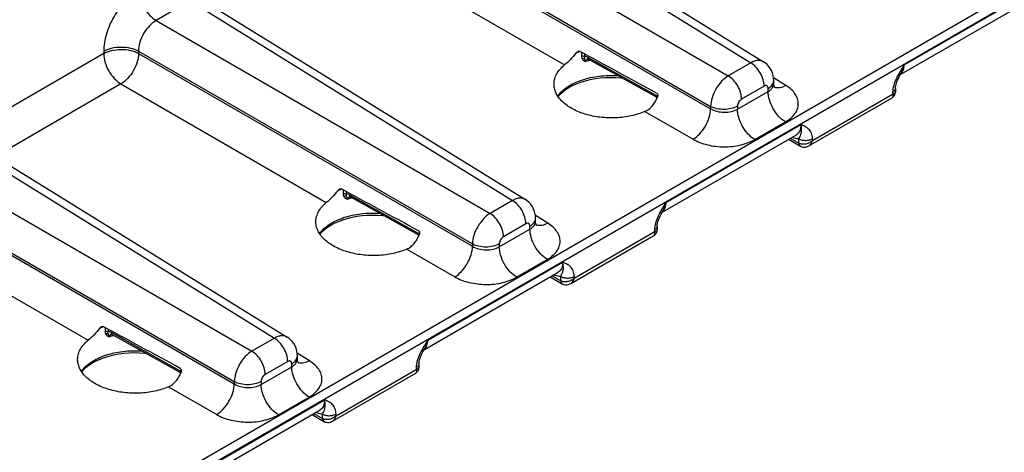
# Model space of a CAD drawing. Header units: inches. Extents: x 0 to 34, y 0 to 22.
# Tile 56 of 137: x 6.7 to 9, y 16.7 to 17.7. Entities that reach past the tile are written whole.
import ezdxf

# ---------------------------------------------------------------- set-up
doc = ezdxf.new("R2010")
doc.units = ezdxf.units.IN
doc.header["$LTSCALE"] = 1.87
doc.header["$MEASUREMENT"] = 0
doc.layers.get('0').update_dxf_attribs({"linetype": 'CONTINUOUS'})

msp = doc.modelspace()

# ---------------------------------------------------------------- linework, layer by layer
at = {"color": 7, "linetype": 'CONTINUOUS'}
for p, q in [((7.6821, 18.0355), (8.4394, 17.5672)), ((7.7115, 18.0383), (8.4694, 17.5696)), ((7.6023, 17.9895), (8.3866, 17.5367)), ((7.561, 17.9178), (8.3452, 17.465)), ((7.561, 17.9123), (8.3452, 17.4595)), ((7.5196, 17.8407), (8.0019, 17.5622)), ((9.1862, 17.8099), (5.2984, 15.5652)), ((9.1961, 17.7926), (5.2984, 15.5421)), ((8.7998, 17.5624), (9.1165, 17.7453)), ((8.7883, 17.538), (9.1063, 17.7216)), ((7.1226, 17.7125), (7.0429, 17.6664)), ((7.1226, 17.7125), (7.8799, 17.2441)), ((7.152, 17.7152), (7.9099, 17.2466)), ((7.0429, 17.6664), (7.8271, 17.2136)), ((6.9195, 17.5889), (6.6051, 17.4073)), ((6.9195, 17.5944), (6.9195, 17.5889)), ((7.0015, 17.5948), (7.7857, 17.142)), ((7.0015, 17.5948), (7.0015, 17.5893)), ((7.0015, 17.5893), (7.7857, 17.1365)), ((8.0418, 17.592), (8.0416, 17.583)), ((8.0489, 17.5882), (8.0488, 17.5824)), ((8.2171, 17.4907), (8.0569, 17.58)), ((8.2194, 17.4856), (8.0593, 17.5748)), ((8.4394, 17.5672), (8.3866, 17.5367)), ((8.5221, 17.5139), (8.493, 17.5319)), ((6.9601, 17.5176), (6.6651, 17.3473)), ((6.9601, 17.5176), (7.4424, 17.2392)), ((8.4707, 17.5124), (8.4179, 17.4819)), ((8.4934, 17.5187), (8.4934, 17.5252)), ((8.2207, 17.4883), (8.2171, 17.4907)), ((8.2194, 17.4856), (8.2196, 17.4854)), ((8.4083, 17.4584), (8.4802, 17.4999)), ((8.4802, 17.4999), (8.4802, 17.5069)), ((8.576, 17.3724), (8.7715, 17.4852)), ((8.5844, 17.3848), (8.7724, 17.4934)), ((8.7725, 17.4978), (8.7724, 17.4934)), ((8.7791, 17.5067), (8.779, 17.498)), ((8.3452, 17.465), (8.3452, 17.4595)), ((8.4083, 17.4654), (8.4083, 17.4584)), ((8.1909, 17.4531), (8.3039, 17.3879)), ((8.2403, 17.2393), (8.557, 17.4222)), ((8.449, 17.3872), (8.5209, 17.4287)), ((6.5925, 17.3922), (7.3504, 16.9235)), ((8.2288, 17.215), (8.5468, 17.3985)), ((6.5631, 17.3894), (7.3204, 16.9211)), ((8.528, 17.3877), (8.5559, 17.3718)), ((8.5323, 17.3902), (8.5526, 17.3785)), ((8.5526, 17.3785), (8.5525, 17.3888)), ((8.5548, 17.3726), (8.5558, 17.3718)), ((8.5844, 17.3848), (8.5843, 17.3891)), ((6.4834, 17.3434), (7.2676, 16.8906)), ((6.442, 17.2718), (7.2262, 16.8189)), ((6.442, 17.2662), (7.2262, 16.8134)), ((7.4823, 17.269), (7.4821, 17.2599)), ((7.4894, 17.2651), (7.4893, 17.2594)), ((7.6576, 17.1677), (7.4975, 17.2569)), ((7.6599, 17.1625), (7.4998, 17.2518)), ((7.8799, 17.2441), (7.8271, 17.2136)), ((7.9626, 17.1908), (7.9335, 17.2089)), ((6.4006, 17.1946), (6.8829, 16.9161)), ((7.9112, 17.1893), (7.8584, 17.1588)), ((7.9207, 17.1768), (7.9207, 17.1838)), ((7.9339, 17.1956), (7.9339, 17.2022)), ((8.2196, 17.1836), (8.2195, 17.1749)), ((7.6612, 17.1653), (7.6576, 17.1677)), ((7.6599, 17.1625), (7.6601, 17.1624)), ((7.8488, 17.1353), (7.9207, 17.1768)), ((8.0165, 17.0493), (8.212, 17.1622)), ((8.0249, 17.0617), (8.2129, 17.1703)), ((8.213, 17.1748), (8.2129, 17.1703)), ((7.7857, 17.142), (7.7857, 17.1365)), ((7.8488, 17.1423), (7.8488, 17.1353)), ((7.6314, 17.13), (7.7444, 17.0648)), ((7.6808, 16.9163), (7.9975, 17.0992)), ((7.8895, 17.0641), (7.9614, 17.1056)), ((7.6693, 16.8919), (7.9873, 17.0755)), ((7.9685, 17.0647), (7.9964, 17.0487)), ((7.9728, 17.0671), (7.9931, 17.0555)), ((7.9931, 17.0555), (7.993, 17.0658)), ((7.9953, 17.0495), (7.9963, 17.0488)), ((8.0249, 17.0617), (8.0248, 17.0661)), ((6.9228, 16.9459), (6.9226, 16.9369)), ((6.9299, 16.9421), (6.9298, 16.9363)), ((7.0981, 16.8446), (6.938, 16.9339)), ((7.1004, 16.8395), (6.9403, 16.9287)), ((7.3204, 16.9211), (7.2676, 16.8906)), ((7.4031, 16.8678), (7.374, 16.8858)), ((7.3517, 16.8663), (7.2989, 16.8358)), ((7.3612, 16.8538), (7.3612, 16.8608)), ((7.3744, 16.8726), (7.3744, 16.8791)), ((7.6601, 16.8606), (7.66, 16.8519)), ((7.1017, 16.8422), (7.0981, 16.8446)), ((7.1004, 16.8395), (7.1006, 16.8393)), ((7.2893, 16.8123), (7.3612, 16.8538)), ((7.457, 16.7263), (7.6525, 16.8391)), ((7.4654, 16.7387), (7.6534, 16.8473)), ((7.6535, 16.8517), (7.6534, 16.8473)), ((7.2262, 16.8189), (7.2262, 16.8134)), ((7.2893, 16.8193), (7.2893, 16.8123)), ((7.0719, 16.807), (7.1849, 16.7418)), ((7.1213, 16.5932), (7.438, 16.7761)), ((7.33, 16.7411), (7.4019, 16.7826)), ((7.1098, 16.5689), (7.4278, 16.7525)), ((7.409, 16.7416), (7.4369, 16.7257)), ((7.4133, 16.7441), (7.4336, 16.7324)), ((7.4336, 16.7324), (7.4335, 16.7427)), ((7.4358, 16.7265), (7.4368, 16.7257)), ((7.4654, 16.7387), (7.4653, 16.743))]:
    msp.add_line(p, q, dxfattribs=at)
for points in [[(8.0565, 17.5759), (8.0565, 17.5759), (8.0568, 17.5758), (8.0574, 17.5757), (8.0583, 17.5753), (8.0593, 17.5748)], [(8.4934, 17.5252), (8.4931, 17.5313), (8.492, 17.5375), (8.4903, 17.5434), (8.488, 17.549), (8.4851, 17.5542), (8.4816, 17.5589), (8.4776, 17.5632), (8.4732, 17.567), (8.4694, 17.5696)], [(7.9869, 17.4882), (7.9916, 17.4934), (7.9976, 17.499), (8.0045, 17.5043), (8.0123, 17.5093), (8.0209, 17.5139), (8.0303, 17.5181), (8.0404, 17.5219), (8.0511, 17.5252), (8.0623, 17.5279), (8.0739, 17.5301), (8.0858, 17.5317), (8.098, 17.5327), (8.1103, 17.5331), (8.1225, 17.5328), (8.1347, 17.5319), (8.1366, 17.5317)], [(8.7791, 17.5067), (8.7792, 17.5081), (8.7794, 17.5105), (8.7799, 17.5132), (8.7806, 17.5162), (8.7816, 17.5194), (8.7828, 17.5229), (8.7843, 17.5266), (8.7861, 17.5306), (8.7881, 17.5348)], [(8.7881, 17.5348), (8.7905, 17.5392), (8.7921, 17.5421)], [(8.4963, 17.5083), (8.4962, 17.5083), (8.4959, 17.5088), (8.4953, 17.5098), (8.4947, 17.5113), (8.494, 17.5134), (8.4936, 17.516), (8.4934, 17.5187)], [(8.7715, 17.4852), (8.7723, 17.4857), (8.774, 17.4871), (8.7756, 17.4887), (8.7769, 17.4906), (8.7779, 17.4926), (8.7786, 17.4947), (8.7789, 17.497), (8.779, 17.498)], [(8.5559, 17.3718), (8.5568, 17.3713), (8.5594, 17.3702), (8.5621, 17.3696), (8.565, 17.3693), (8.568, 17.3695), (8.571, 17.3702), (8.574, 17.3713), (8.576, 17.3724)], [(7.497, 17.2528), (7.497, 17.2528), (7.4973, 17.2528), (7.4979, 17.2526), (7.4988, 17.2523), (7.4998, 17.2518)], [(7.9339, 17.2022), (7.9336, 17.2083), (7.9325, 17.2145), (7.9308, 17.2204), (7.9285, 17.2259), (7.9256, 17.2311), (7.9221, 17.2359), (7.9181, 17.2402), (7.9137, 17.244), (7.9099, 17.2466)], [(7.4274, 17.1651), (7.4321, 17.1704), (7.4381, 17.1759), (7.445, 17.1812), (7.4528, 17.1862), (7.4614, 17.1909), (7.4708, 17.1951), (7.4809, 17.1989), (7.4916, 17.2021), (7.5028, 17.2049), (7.5144, 17.2071), (7.5264, 17.2087), (7.5385, 17.2096), (7.5508, 17.21), (7.563, 17.2098), (7.5752, 17.2089), (7.5771, 17.2087)], [(8.2196, 17.1836), (8.2197, 17.1851), (8.2199, 17.1875), (8.2204, 17.1901), (8.2211, 17.1931), (8.2221, 17.1964), (8.2233, 17.1999), (8.2248, 17.2036), (8.2266, 17.2075), (8.2286, 17.2117)], [(8.2286, 17.2117), (8.231, 17.2161), (8.2326, 17.219)], [(7.9368, 17.1852), (7.9367, 17.1853), (7.9364, 17.1857), (7.9358, 17.1867), (7.9352, 17.1883), (7.9345, 17.1904), (7.9341, 17.1929), (7.9339, 17.1956)], [(8.212, 17.1622), (8.2128, 17.1627), (8.2145, 17.164), (8.2161, 17.1657), (8.2174, 17.1675), (8.2184, 17.1695), (8.2191, 17.1717), (8.2194, 17.1739), (8.2195, 17.1749)], [(7.9964, 17.0487), (7.9973, 17.0483), (7.9999, 17.0472), (8.0027, 17.0465), (8.0055, 17.0463), (8.0085, 17.0465), (8.0115, 17.0471), (8.0145, 17.0483), (8.0165, 17.0493)], [(6.9375, 16.9298), (6.9375, 16.9298), (6.9378, 16.9297), (6.9384, 16.9296), (6.9393, 16.9292), (6.9403, 16.9287)], [(7.3744, 16.8791), (7.3741, 16.8852), (7.373, 16.8914), (7.3713, 16.8973), (7.369, 16.9029), (7.3661, 16.9081), (7.3626, 16.9128), (7.3586, 16.9171), (7.3542, 16.9209), (7.3504, 16.9235)], [(6.8679, 16.8421), (6.8726, 16.8473), (6.8786, 16.8529), (6.8855, 16.8582), (6.8933, 16.8632), (6.9019, 16.8678), (6.9113, 16.872), (6.9214, 16.8758), (6.9321, 16.8791), (6.9433, 16.8818), (6.9549, 16.884), (6.9669, 16.8856), (6.979, 16.8866), (6.9913, 16.887), (7.0035, 16.8867), (7.0157, 16.8858), (7.0176, 16.8856)], [(7.6601, 16.8606), (7.6602, 16.862), (7.6604, 16.8644), (7.6609, 16.8671), (7.6616, 16.8701), (7.6626, 16.8733), (7.6638, 16.8768), (7.6653, 16.8805), (7.6671, 16.8845), (7.6691, 16.8887)], [(7.6691, 16.8887), (7.6715, 16.8931), (7.6731, 16.896)], [(7.3773, 16.8622), (7.3772, 16.8622), (7.3769, 16.8627), (7.3763, 16.8637), (7.3757, 16.8653), (7.375, 16.8674), (7.3746, 16.8699), (7.3744, 16.8726)], [(7.6525, 16.8391), (7.6533, 16.8396), (7.655, 16.841), (7.6566, 16.8426), (7.6579, 16.8445), (7.6589, 16.8465), (7.6596, 16.8486), (7.6599, 16.8509), (7.66, 16.8519)], [(7.4369, 16.7257), (7.4378, 16.7252), (7.4404, 16.7242), (7.4432, 16.7235), (7.446, 16.7233), (7.449, 16.7234), (7.452, 16.7241), (7.455, 16.7252), (7.457, 16.7263)]]:
    msp.add_lwpolyline(points, dxfattribs=at)
for centre, radius, start, end in [((8.0911, 17.4511), 0.1522, 111.865, 114.2658), ((8.0945, 17.4428), 0.1611, 110.8095, 111.883), ((8.0956, 17.4398), 0.1643, 110.5716, 110.8122), ((8.096, 17.4388), 0.1654, 110.3898, 110.5717), ((8.1052, 17.3799), 0.1977, 102.4251, 105.5565), ((8.0589, 17.568), 0.00815, 106.1871, 109.9058), ((8.0591, 17.5675), 0.00869, 104.7051, 106.2095), ((8.779, 17.5541), 0.0186, 300.0417, 310.0258), ((8.7785, 17.5547), 0.0193, 310.0208, 314.8271), ((8.7781, 17.5551), 0.02, 314.8185, 317.241), ((8.5026, 17.5288), 0.0203, 248.5659, 251.0017), ((8.5027, 17.529), 0.0206, 251.0001, 252.4225), ((8.2212, 17.4888), 0.00366, 231.2305, 240.8274), ((8.5631, 17.3967), 0.021, 240.0695, 240.288), ((8.5583, 17.3761), 0.00499, 239.4887, 240.4296), ((7.5316, 17.128), 0.1522, 111.865, 114.2658), ((7.535, 17.1197), 0.1611, 110.8095, 111.883), ((7.5361, 17.1168), 0.1643, 110.5716, 110.8122), ((7.5365, 17.1158), 0.1654, 110.3898, 110.5717), ((7.5457, 17.0569), 0.1977, 102.4249, 105.5566), ((7.4994, 17.245), 0.00815, 106.1875, 109.906), ((7.4996, 17.2445), 0.00869, 104.7053, 106.2099), ((8.2195, 17.231), 0.0186, 300.0417, 310.0258), ((8.219, 17.2316), 0.0193, 310.0208, 314.8271), ((8.2186, 17.2321), 0.02, 314.8185, 317.241), ((7.9432, 17.2057), 0.0203, 248.5659, 251.0017), ((7.9432, 17.206), 0.0206, 251.0001, 252.4225), ((7.6617, 17.1657), 0.00366, 231.2305, 240.8274), ((8.0036, 17.0737), 0.021, 240.0695, 240.288), ((7.9988, 17.0531), 0.00499, 239.4887, 240.4296), ((6.9721, 16.805), 0.1522, 111.865, 114.2658), ((6.9755, 16.7967), 0.1611, 110.8095, 111.883), ((6.9766, 16.7937), 0.1643, 110.5716, 110.8122), ((6.977, 16.7927), 0.1654, 110.3898, 110.5717), ((6.9399, 16.9219), 0.00815, 106.1873, 109.9059), ((6.9401, 16.9214), 0.00869, 104.7053, 106.2097), ((6.9862, 16.7338), 0.1977, 102.425, 105.5564), ((7.66, 16.908), 0.0186, 300.0417, 310.0258), ((7.6595, 16.9086), 0.0193, 310.0208, 314.8271), ((7.6591, 16.909), 0.02, 314.8185, 317.241), ((7.3837, 16.8827), 0.0203, 248.5659, 251.0017), ((7.3837, 16.8829), 0.0206, 251.0001, 252.4225), ((7.1022, 16.8427), 0.00366, 231.2305, 240.8274), ((7.4441, 16.7506), 0.021, 240.0695, 240.288), ((7.4393, 16.73), 0.00499, 239.4887, 240.4296)]:
    msp.add_arc(centre, radius, start, end, dxfattribs=at)
for centre in [(9.5839, 16.6965), (9.0244, 16.3735), (8.4649, 16.0505)]:
    msp.add_ellipse(centre, major_axis=(2.4116, -1.3442), ratio=0.014852, start_param=2.180991, end_param=2.275073, dxfattribs=at)
for points, knots in [([(7.0022, 17.7376), (6.9965, 17.7344), (6.9854, 17.7265), (6.97, 17.7121), (6.9558, 17.6951), (6.9434, 17.6761), (6.9331, 17.6558), (6.9255, 17.6351), (6.9207, 17.6145), (6.9195, 17.6009), (6.9195, 17.5944)], [0, 0, 0, 0, 0.114156, 0.237328, 0.36698, 0.500006, 0.633031, 0.76268, 0.885849, 1, 1, 1, 1]), ([(7.0022, 17.7376), (7.0022, 17.7309), (7.0047, 17.7168), (7.0134, 17.6969), (7.0261, 17.6793), (7.0371, 17.6699), (7.0429, 17.6664)], [0, 0, 0, 0, 0.236699, 0.498902, 0.761702, 1, 1, 1, 1]), ([(7.0429, 17.6664), (7.0369, 17.6631), (7.0256, 17.6539), (7.0126, 17.6362), (7.0038, 17.616), (7.0014, 17.6016), (7.0015, 17.5948)], [0, 0, 0, 0, 0.237713, 0.500006, 0.762296, 1, 1, 1, 1]), ([(6.9195, 17.5944), (6.9253, 17.5977), (6.9388, 17.6027), (6.9604, 17.6051), (6.982, 17.6029), (6.9956, 17.5981), (7.0015, 17.5948)], [0, 0, 0, 0, 0.236705, 0.498908, 0.761705, 1, 1, 1, 1]), ([(6.9195, 17.5889), (6.9253, 17.5922), (6.9388, 17.5971), (6.9604, 17.5995), (6.982, 17.5973), (6.9956, 17.5926), (7.0015, 17.5893)], [0, 0, 0, 0, 0.236705, 0.498908, 0.761705, 1, 1, 1, 1]), ([(6.9195, 17.5889), (6.9195, 17.5822), (6.922, 17.568), (6.9307, 17.5481), (6.9434, 17.5305), (6.9543, 17.5211), (6.9601, 17.5176)], [0, 0, 0, 0, 0.236699, 0.498902, 0.761702, 1, 1, 1, 1]), ([(7.0015, 17.5893), (7.0014, 17.5825), (6.9987, 17.5683), (6.9898, 17.5483), (6.9769, 17.5306), (6.9659, 17.5211), (6.9601, 17.5176)], [0, 0, 0, 0, 0.236714, 0.499994, 0.763277, 1, 1, 1, 1]), ([(8.0285, 17.5898), (8.0244, 17.5844), (8.0159, 17.5747), (8.0065, 17.566), (8.0019, 17.5622)], [0, 0, 0, 0, 0.534415, 1, 1, 1, 1]), ([(8.0285, 17.5898), (8.0292, 17.5907), (8.0308, 17.5924), (8.0327, 17.5937), (8.0337, 17.5941)], [0, 0, 0, 0, 0.511539, 1, 1, 1, 1]), ([(8.0337, 17.5941), (8.0343, 17.5944), (8.0357, 17.5948), (8.0371, 17.5945), (8.0377, 17.5942)], [0, 0, 0, 0, 0.515576, 1, 1, 1, 1]), ([(8.0416, 17.583), (8.0428, 17.5834), (8.0453, 17.5836), (8.0477, 17.583), (8.0488, 17.5824)], [0, 0, 0, 0, 0.511077, 1, 1, 1, 1]), ([(8.0416, 17.583), (8.0416, 17.5824), (8.0417, 17.5801), (8.0424, 17.5779), (8.0432, 17.5765)], [0, 0, 0, 0, 0.265234, 1, 1, 1, 1]), ([(8.0432, 17.5765), (8.0436, 17.5768), (8.0452, 17.5777), (8.0473, 17.5782), (8.0487, 17.578)], [0, 0, 0, 0, 0.263236, 1, 1, 1, 1]), ([(8.0488, 17.5824), (8.0487, 17.582), (8.0484, 17.5806), (8.0485, 17.579), (8.0487, 17.578)], [0, 0, 0, 0, 0.275102, 1, 1, 1, 1]), ([(8.0487, 17.578), (8.0489, 17.5767), (8.0499, 17.574), (8.0514, 17.5716), (8.0522, 17.5703)], [0, 0, 0, 0, 0.466165, 1, 1, 1, 1]), ([(8.0569, 17.58), (8.0563, 17.5804), (8.0537, 17.5816), (8.0508, 17.5824), (8.0488, 17.5824)], [0, 0, 0, 0, 0.274335, 1, 1, 1, 1]), ([(8.0593, 17.5748), (8.0589, 17.575), (8.0582, 17.5756), (8.0572, 17.5773), (8.0569, 17.5789), (8.0569, 17.58)], [0, 0, 0, 0, 0.216616, 0.449674, 1, 1, 1, 1]), ([(7.9773, 17.5182), (7.9774, 17.5222), (7.9786, 17.5303), (7.9836, 17.5419), (7.9914, 17.5528), (7.9982, 17.5592), (8.0019, 17.5622)], [0, 0, 0, 0, 0.228651, 0.466942, 0.722487, 1, 1, 1, 1]), ([(8.0432, 17.5765), (8.0441, 17.5749), (8.0468, 17.5721), (8.0503, 17.5708), (8.0522, 17.5703)], [0, 0, 0, 0, 0.481726, 1, 1, 1, 1]), ([(8.0561, 17.5757), (8.055, 17.5753), (8.0535, 17.5743), (8.0524, 17.5722), (8.0522, 17.571), (8.0522, 17.5703)], [0, 0, 0, 0, 0.488077, 0.735313, 1, 1, 1, 1]), ([(8.4694, 17.5696), (8.4674, 17.5708), (8.463, 17.5726), (8.4554, 17.5729), (8.4473, 17.5711), (8.4421, 17.5687), (8.4394, 17.5672)], [0, 0, 0, 0, 0.217033, 0.44979, 0.709293, 1, 1, 1, 1]), ([(8.4707, 17.5124), (8.4707, 17.5175), (8.4688, 17.5284), (8.4621, 17.5437), (8.4523, 17.5573), (8.4439, 17.5645), (8.4394, 17.5672)], [0, 0, 0, 0, 0.236699, 0.498902, 0.761702, 1, 1, 1, 1]), ([(8.7998, 17.5624), (8.7965, 17.5572), (8.7899, 17.5469), (8.7812, 17.5309), (8.7747, 17.5146), (8.7726, 17.5032), (8.7725, 17.4978)], [0, 0, 0, 0, 0.258867, 0.517511, 0.769695, 1, 1, 1, 1]), ([(8.7998, 17.5624), (8.799, 17.5587), (8.797, 17.5517), (8.7939, 17.5452), (8.7921, 17.5421)], [0, 0, 0, 0, 0.511815, 1, 1, 1, 1]), ([(8.7927, 17.5416), (8.795, 17.5441), (8.7987, 17.5509), (8.7997, 17.5584), (8.7998, 17.5624)], [0, 0, 0, 0, 0.459564, 1, 1, 1, 1]), ([(7.9861, 17.4893), (7.9921, 17.4978), (8.0048, 17.509), (8.0249, 17.5201), (8.0428, 17.5273), (8.0625, 17.5328), (8.0907, 17.5375), (8.1125, 17.5381), (8.127, 17.5371)], [0, 0, 0, 0, 0.20316, 0.319838, 0.445469, 0.578508, 0.716921, 1, 1, 1, 1]), ([(8.3866, 17.5367), (8.3808, 17.5332), (8.3698, 17.5238), (8.3569, 17.5061), (8.348, 17.486), (8.3453, 17.4718), (8.3452, 17.465)], [0, 0, 0, 0, 0.236838, 0.500006, 0.76317, 1, 1, 1, 1]), ([(8.4179, 17.4819), (8.4179, 17.487), (8.4159, 17.4979), (8.4093, 17.5132), (8.3995, 17.5268), (8.391, 17.534), (8.3866, 17.5367)], [0, 0, 0, 0, 0.236699, 0.498902, 0.761702, 1, 1, 1, 1]), ([(8.1909, 17.4531), (8.1806, 17.4486), (8.1581, 17.4415), (8.1225, 17.4371), (8.0859, 17.4384), (8.0512, 17.4455), (8.0208, 17.4577), (8, 17.4722), (7.988, 17.4858), (7.9818, 17.4962), (7.978, 17.5071), (7.9772, 17.5146), (7.9773, 17.5182)], [0, 0, 0, 0, 0.134278, 0.278238, 0.424927, 0.566947, 0.697681, 0.812658, 0.864032, 0.911721, 0.956613, 1, 1, 1, 1]), ([(8.4802, 17.5069), (8.4802, 17.5082), (8.4799, 17.5101), (8.4787, 17.5121), (8.4775, 17.5131), (8.476, 17.5137), (8.4736, 17.5137), (8.4718, 17.513), (8.4707, 17.5124)], [0, 0, 0, 0, 0.273833, 0.390775, 0.499989, 0.609205, 0.726152, 1, 1, 1, 1]), ([(8.4802, 17.5069), (8.4822, 17.508), (8.4858, 17.5105), (8.4901, 17.515), (8.4928, 17.52), (8.4934, 17.5235), (8.4934, 17.5252)], [0, 0, 0, 0, 0.289797, 0.549042, 0.782223, 1, 1, 1, 1]), ([(8.4802, 17.4999), (8.4822, 17.501), (8.4858, 17.5035), (8.4901, 17.5081), (8.4928, 17.5132), (8.4934, 17.5169), (8.4934, 17.5187)], [0, 0, 0, 0, 0.285918, 0.543653, 0.778173, 1, 1, 1, 1]), ([(8.5221, 17.5139), (8.5199, 17.5126), (8.5155, 17.5106), (8.5088, 17.5087), (8.5024, 17.5082), (8.4984, 17.5088), (8.4965, 17.5094)], [0, 0, 0, 0, 0.284897, 0.544801, 0.781455, 1, 1, 1, 1]), ([(8.5209, 17.4287), (8.5254, 17.4313), (8.5335, 17.4369), (8.5433, 17.4472), (8.5496, 17.4586), (8.5518, 17.4708), (8.5499, 17.483), (8.544, 17.4947), (8.5345, 17.5053), (8.5265, 17.5111), (8.5221, 17.5139)], [0, 0, 0, 0, 0.143897, 0.273216, 0.3902, 0.499952, 0.609715, 0.726726, 0.856075, 1, 1, 1, 1]), ([(8.1909, 17.4531), (8.1942, 17.4545), (8.2005, 17.4583), (8.2086, 17.4662), (8.2153, 17.4759), (8.2187, 17.483), (8.2202, 17.4867)], [0, 0, 0, 0, 0.234839, 0.480504, 0.736621, 1, 1, 1, 1]), ([(8.2189, 17.4859), (8.2183, 17.4864), (8.2173, 17.488), (8.2171, 17.4897), (8.2171, 17.4907)], [0, 0, 0, 0, 0.450562, 1, 1, 1, 1]), ([(8.2184, 17.4962), (8.2191, 17.4958), (8.2202, 17.4945), (8.221, 17.4921), (8.221, 17.4894), (8.2205, 17.4876), (8.2202, 17.4867)], [0, 0, 0, 0, 0.227651, 0.475092, 0.734776, 1, 1, 1, 1]), ([(8.5209, 17.4287), (8.5151, 17.4321), (8.5041, 17.4415), (8.4914, 17.4591), (8.4827, 17.4791), (8.4802, 17.4932), (8.4802, 17.4999)], [0, 0, 0, 0, 0.238298, 0.501098, 0.763301, 1, 1, 1, 1]), ([(8.7724, 17.4934), (8.7727, 17.4925), (8.7732, 17.4908), (8.7734, 17.4884), (8.7728, 17.4864), (8.7719, 17.4855), (8.7715, 17.4852)], [0, 0, 0, 0, 0.326536, 0.592814, 0.808004, 1, 1, 1, 1]), ([(8.779, 17.498), (8.7789, 17.4974), (8.7786, 17.4963), (8.7771, 17.4949), (8.775, 17.4939), (8.7734, 17.4935), (8.7724, 17.4934)], [0, 0, 0, 0, 0.189257, 0.40334, 0.670594, 1, 1, 1, 1]), ([(8.7791, 17.5067), (8.7791, 17.5058), (8.7787, 17.5041), (8.7774, 17.5017), (8.7752, 17.4995), (8.7735, 17.4983), (8.7725, 17.4978)], [0, 0, 0, 0, 0.216936, 0.449685, 0.70916, 1, 1, 1, 1]), ([(8.4083, 17.4654), (8.4039, 17.4628), (8.3935, 17.459), (8.3769, 17.4571), (8.3602, 17.4588), (8.3498, 17.4625), (8.3452, 17.465)], [0, 0, 0, 0, 0.236705, 0.498908, 0.761705, 1, 1, 1, 1]), ([(8.4179, 17.4819), (8.4165, 17.4811), (8.4139, 17.4789), (8.4109, 17.4749), (8.4089, 17.4702), (8.4083, 17.4669), (8.4083, 17.4654)], [0, 0, 0, 0, 0.237222, 0.500006, 0.762787, 1, 1, 1, 1]), ([(8.3039, 17.3879), (8.3097, 17.3913), (8.3206, 17.4008), (8.3335, 17.4185), (8.3424, 17.4385), (8.3451, 17.4528), (8.3452, 17.4595)], [0, 0, 0, 0, 0.236723, 0.500006, 0.763286, 1, 1, 1, 1]), ([(8.3452, 17.4595), (8.3497, 17.4568), (8.3601, 17.4527), (8.3768, 17.4505), (8.3935, 17.4521), (8.4039, 17.4558), (8.4083, 17.4584)], [0, 0, 0, 0, 0.240625, 0.503499, 0.764481, 1, 1, 1, 1]), ([(8.449, 17.3872), (8.4432, 17.3906), (8.4322, 17.4), (8.4195, 17.4176), (8.4108, 17.4375), (8.4083, 17.4517), (8.4083, 17.4584)], [0, 0, 0, 0, 0.238298, 0.501098, 0.763301, 1, 1, 1, 1]), ([(8.557, 17.4222), (8.5571, 17.4196), (8.5568, 17.4146), (8.5549, 17.4078), (8.5516, 17.4022), (8.5485, 17.3995), (8.5468, 17.3985)], [0, 0, 0, 0, 0.291514, 0.550968, 0.783278, 1, 1, 1, 1]), ([(8.5525, 17.3888), (8.5532, 17.3902), (8.5544, 17.3928), (8.5561, 17.3964), (8.5574, 17.3998), (8.5588, 17.4049), (8.5592, 17.4125), (8.558, 17.4188), (8.557, 17.4222)], [0, 0, 0, 0, 0.134079, 0.244091, 0.346127, 0.450958, 0.693642, 1, 1, 1, 1]), ([(8.5843, 17.3891), (8.5842, 17.3936), (8.5831, 17.4001), (8.5791, 17.4074), (8.5744, 17.4131), (8.5669, 17.4181), (8.5603, 17.4209), (8.557, 17.4222)], [0, 0, 0, 0, 0.290797, 0.418053, 0.537952, 0.768901, 1, 1, 1, 1]), ([(8.5525, 17.3888), (8.5512, 17.3888), (8.5458, 17.3892), (8.5404, 17.3909), (8.5366, 17.3927)], [0, 0, 0, 0, 0.231639, 1, 1, 1, 1]), ([(8.3039, 17.3879), (8.3089, 17.385), (8.3198, 17.3798), (8.344, 17.3724), (8.3766, 17.3686), (8.4092, 17.372), (8.4332, 17.3793), (8.444, 17.3843), (8.449, 17.3872)], [0, 0, 0, 0, 0.115576, 0.239619, 0.502137, 0.763488, 0.886166, 1, 1, 1, 1]), ([(8.5525, 17.3888), (8.5547, 17.3875), (8.56, 17.3856), (8.5684, 17.3848), (8.5768, 17.3858), (8.5821, 17.3878), (8.5843, 17.3891)], [0, 0, 0, 0, 0.236673, 0.4989, 0.761727, 1, 1, 1, 1]), ([(8.5526, 17.3785), (8.5527, 17.3771), (8.553, 17.3751), (8.5544, 17.3729), (8.5553, 17.3721), (8.5558, 17.3718)], [0, 0, 0, 0, 0.546, 0.7804, 1, 1, 1, 1]), ([(8.5844, 17.3848), (8.5823, 17.3828), (8.5786, 17.3802), (8.5732, 17.3778), (8.5675, 17.3761), (8.5605, 17.3756), (8.555, 17.3772), (8.5527, 17.3785)], [0, 0, 0, 0, 0.254586, 0.386178, 0.51775, 0.771155, 1, 1, 1, 1]), ([(8.5527, 17.3785), (8.5527, 17.3773), (8.553, 17.3752), (8.5541, 17.3733), (8.5548, 17.3726)], [0, 0, 0, 0, 0.543068, 1, 1, 1, 1]), ([(8.576, 17.3724), (8.5781, 17.3736), (8.5818, 17.3773), (8.5837, 17.3822), (8.5844, 17.3848)], [0, 0, 0, 0, 0.470206, 1, 1, 1, 1]), ([(7.4691, 17.2668), (7.4649, 17.2613), (7.4564, 17.2517), (7.447, 17.243), (7.4424, 17.2392)], [0, 0, 0, 0, 0.534415, 1, 1, 1, 1]), ([(7.4691, 17.2668), (7.4698, 17.2677), (7.4713, 17.2694), (7.4732, 17.2707), (7.4742, 17.2711)], [0, 0, 0, 0, 0.511539, 1, 1, 1, 1]), ([(7.4742, 17.2711), (7.4748, 17.2714), (7.4762, 17.2717), (7.4776, 17.2715), (7.4782, 17.2712)], [0, 0, 0, 0, 0.515576, 1, 1, 1, 1]), ([(7.4821, 17.2599), (7.4833, 17.2603), (7.4858, 17.2606), (7.4882, 17.26), (7.4893, 17.2594)], [0, 0, 0, 0, 0.511077, 1, 1, 1, 1]), ([(7.4821, 17.2599), (7.4821, 17.2593), (7.4822, 17.2571), (7.4829, 17.2548), (7.4837, 17.2534)], [0, 0, 0, 0, 0.265234, 1, 1, 1, 1]), ([(7.4837, 17.2534), (7.4841, 17.2537), (7.4857, 17.2547), (7.4878, 17.2551), (7.4892, 17.2549)], [0, 0, 0, 0, 0.263236, 1, 1, 1, 1]), ([(7.4837, 17.2534), (7.4846, 17.2519), (7.4873, 17.2491), (7.4908, 17.2477), (7.4927, 17.2473)], [0, 0, 0, 0, 0.481726, 1, 1, 1, 1]), ([(7.4893, 17.2594), (7.4892, 17.259), (7.4889, 17.2575), (7.489, 17.256), (7.4892, 17.2549)], [0, 0, 0, 0, 0.275102, 1, 1, 1, 1]), ([(7.4892, 17.2549), (7.4894, 17.2536), (7.4904, 17.2509), (7.4919, 17.2485), (7.4927, 17.2473)], [0, 0, 0, 0, 0.466165, 1, 1, 1, 1]), ([(7.4975, 17.2569), (7.4968, 17.2573), (7.4942, 17.2586), (7.4913, 17.2594), (7.4893, 17.2594)], [0, 0, 0, 0, 0.274335, 1, 1, 1, 1]), ([(7.4998, 17.2518), (7.4994, 17.252), (7.4987, 17.2526), (7.4977, 17.2543), (7.4975, 17.2559), (7.4975, 17.2569)], [0, 0, 0, 0, 0.216616, 0.449674, 1, 1, 1, 1]), ([(7.4178, 17.1952), (7.4179, 17.1991), (7.4192, 17.2072), (7.4241, 17.2188), (7.4319, 17.2298), (7.4387, 17.2362), (7.4424, 17.2392)], [0, 0, 0, 0, 0.228651, 0.466942, 0.722487, 1, 1, 1, 1]), ([(7.4966, 17.2526), (7.4955, 17.2523), (7.494, 17.2512), (7.4929, 17.2491), (7.4927, 17.2479), (7.4927, 17.2473)], [0, 0, 0, 0, 0.488073, 0.735309, 1, 1, 1, 1]), ([(7.9099, 17.2466), (7.9079, 17.2478), (7.9035, 17.2495), (7.8959, 17.2499), (7.8878, 17.248), (7.8826, 17.2456), (7.8799, 17.2441)], [0, 0, 0, 0, 0.217033, 0.44979, 0.709293, 1, 1, 1, 1]), ([(7.9112, 17.1893), (7.9112, 17.1945), (7.9093, 17.2054), (7.9026, 17.2207), (7.8928, 17.2342), (7.8844, 17.2415), (7.8799, 17.2441)], [0, 0, 0, 0, 0.236699, 0.498902, 0.761702, 1, 1, 1, 1]), ([(8.2403, 17.2393), (8.237, 17.2342), (8.2304, 17.2238), (8.2217, 17.2079), (8.2152, 17.1916), (8.2131, 17.1802), (8.213, 17.1748)], [0, 0, 0, 0, 0.258867, 0.517511, 0.769695, 1, 1, 1, 1]), ([(8.2403, 17.2393), (8.2395, 17.2357), (8.2375, 17.2287), (8.2344, 17.2221), (8.2326, 17.219)], [0, 0, 0, 0, 0.511815, 1, 1, 1, 1]), ([(8.2332, 17.2185), (8.2356, 17.221), (8.2392, 17.2278), (8.2402, 17.2353), (8.2403, 17.2393)], [0, 0, 0, 0, 0.459564, 1, 1, 1, 1]), ([(7.4266, 17.1663), (7.4326, 17.1748), (7.4453, 17.1859), (7.4654, 17.1971), (7.4833, 17.2043), (7.503, 17.2097), (7.5312, 17.2145), (7.553, 17.2151), (7.5675, 17.2141)], [0, 0, 0, 0, 0.20316, 0.319838, 0.445469, 0.578508, 0.716921, 1, 1, 1, 1]), ([(7.8271, 17.2136), (7.8213, 17.2102), (7.8103, 17.2007), (7.7974, 17.183), (7.7885, 17.163), (7.7858, 17.1487), (7.7857, 17.142)], [0, 0, 0, 0, 0.236838, 0.500006, 0.76317, 1, 1, 1, 1]), ([(7.8584, 17.1588), (7.8584, 17.164), (7.8564, 17.1749), (7.8498, 17.1902), (7.84, 17.2037), (7.8315, 17.211), (7.8271, 17.2136)], [0, 0, 0, 0, 0.236699, 0.498902, 0.761702, 1, 1, 1, 1]), ([(7.6314, 17.13), (7.6211, 17.1255), (7.5986, 17.1185), (7.563, 17.114), (7.5264, 17.1154), (7.4917, 17.1224), (7.4613, 17.1347), (7.4405, 17.1492), (7.4285, 17.1627), (7.4223, 17.1732), (7.4185, 17.1841), (7.4177, 17.1915), (7.4178, 17.1952)], [0, 0, 0, 0, 0.134278, 0.278238, 0.424927, 0.566947, 0.697681, 0.812658, 0.864032, 0.911721, 0.956613, 1, 1, 1, 1]), ([(7.9207, 17.1838), (7.9207, 17.1851), (7.9204, 17.187), (7.9192, 17.189), (7.918, 17.1901), (7.9165, 17.1906), (7.9141, 17.1907), (7.9123, 17.19), (7.9112, 17.1893)], [0, 0, 0, 0, 0.273833, 0.390775, 0.499989, 0.609205, 0.726152, 1, 1, 1, 1]), ([(7.9207, 17.1838), (7.9227, 17.185), (7.9263, 17.1874), (7.9306, 17.1919), (7.9333, 17.1969), (7.9339, 17.2005), (7.9339, 17.2022)], [0, 0, 0, 0, 0.289797, 0.549042, 0.782223, 1, 1, 1, 1]), ([(7.9207, 17.1768), (7.9227, 17.178), (7.9263, 17.1805), (7.9306, 17.1851), (7.9333, 17.1902), (7.9339, 17.1939), (7.9339, 17.1956)], [0, 0, 0, 0, 0.285918, 0.543653, 0.778173, 1, 1, 1, 1]), ([(7.9626, 17.1908), (7.9604, 17.1896), (7.956, 17.1875), (7.9493, 17.1856), (7.9429, 17.1851), (7.9389, 17.1858), (7.937, 17.1864)], [0, 0, 0, 0, 0.284897, 0.544801, 0.781455, 1, 1, 1, 1]), ([(7.9614, 17.1056), (7.9659, 17.1082), (7.974, 17.1139), (7.9838, 17.1242), (7.9901, 17.1356), (7.9923, 17.1478), (7.9904, 17.16), (7.9845, 17.1716), (7.975, 17.1822), (7.967, 17.1881), (7.9626, 17.1908)], [0, 0, 0, 0, 0.143897, 0.273216, 0.3902, 0.499952, 0.609715, 0.726726, 0.856075, 1, 1, 1, 1]), ([(8.2196, 17.1836), (8.2196, 17.1828), (8.2192, 17.181), (8.2179, 17.1786), (8.2157, 17.1765), (8.214, 17.1753), (8.213, 17.1748)], [0, 0, 0, 0, 0.216936, 0.449685, 0.70916, 1, 1, 1, 1]), ([(7.6314, 17.13), (7.6347, 17.1315), (7.641, 17.1353), (7.6491, 17.1432), (7.6558, 17.1528), (7.6592, 17.16), (7.6607, 17.1637)], [0, 0, 0, 0, 0.234839, 0.480504, 0.736621, 1, 1, 1, 1]), ([(7.6594, 17.1629), (7.6588, 17.1633), (7.6578, 17.1649), (7.6576, 17.1667), (7.6576, 17.1677)], [0, 0, 0, 0, 0.450562, 1, 1, 1, 1]), ([(7.6589, 17.1731), (7.6596, 17.1728), (7.6607, 17.1715), (7.6615, 17.169), (7.6615, 17.1663), (7.661, 17.1646), (7.6607, 17.1637)], [0, 0, 0, 0, 0.227651, 0.475092, 0.734776, 1, 1, 1, 1]), ([(7.9614, 17.1056), (7.9556, 17.1091), (7.9446, 17.1185), (7.9319, 17.1361), (7.9232, 17.156), (7.9207, 17.1701), (7.9207, 17.1768)], [0, 0, 0, 0, 0.238298, 0.501098, 0.763301, 1, 1, 1, 1]), ([(8.2129, 17.1703), (8.2132, 17.1694), (8.2137, 17.1677), (8.2139, 17.1653), (8.2133, 17.1633), (8.2125, 17.1624), (8.212, 17.1622)], [0, 0, 0, 0, 0.326536, 0.592814, 0.808004, 1, 1, 1, 1]), ([(8.2195, 17.1749), (8.2195, 17.1744), (8.2191, 17.1732), (8.2176, 17.1719), (8.2155, 17.1709), (8.2139, 17.1705), (8.2129, 17.1703)], [0, 0, 0, 0, 0.189257, 0.40334, 0.670594, 1, 1, 1, 1]), ([(7.8488, 17.1423), (7.8444, 17.1397), (7.834, 17.136), (7.8174, 17.1341), (7.8007, 17.1358), (7.7903, 17.1395), (7.7857, 17.142)], [0, 0, 0, 0, 0.236705, 0.498908, 0.761705, 1, 1, 1, 1]), ([(7.8584, 17.1588), (7.857, 17.1581), (7.8544, 17.1559), (7.8515, 17.1518), (7.8494, 17.1472), (7.8488, 17.1439), (7.8488, 17.1423)], [0, 0, 0, 0, 0.237222, 0.500006, 0.762787, 1, 1, 1, 1]), ([(7.7444, 17.0648), (7.7502, 17.0683), (7.7611, 17.0777), (7.774, 17.0955), (7.7829, 17.1155), (7.7856, 17.1297), (7.7857, 17.1365)], [0, 0, 0, 0, 0.236723, 0.500006, 0.763286, 1, 1, 1, 1]), ([(7.7857, 17.1365), (7.7902, 17.1337), (7.8006, 17.1297), (7.8173, 17.1275), (7.834, 17.129), (7.8444, 17.1328), (7.8488, 17.1353)], [0, 0, 0, 0, 0.240625, 0.503499, 0.764481, 1, 1, 1, 1]), ([(7.8895, 17.0641), (7.8837, 17.0676), (7.8727, 17.077), (7.86, 17.0946), (7.8513, 17.1145), (7.8488, 17.1286), (7.8488, 17.1353)], [0, 0, 0, 0, 0.238298, 0.501098, 0.763301, 1, 1, 1, 1]), ([(7.9975, 17.0992), (7.9976, 17.0966), (7.9973, 17.0916), (7.9954, 17.0847), (7.9921, 17.0792), (7.989, 17.0765), (7.9873, 17.0755)], [0, 0, 0, 0, 0.291514, 0.550968, 0.783278, 1, 1, 1, 1]), ([(7.993, 17.0658), (7.9937, 17.0672), (7.9949, 17.0697), (7.9966, 17.0734), (7.9979, 17.0768), (7.9993, 17.0818), (7.9997, 17.0895), (7.9985, 17.0958), (7.9975, 17.0992)], [0, 0, 0, 0, 0.134079, 0.244091, 0.346127, 0.450958, 0.693642, 1, 1, 1, 1]), ([(8.0248, 17.0661), (8.0247, 17.0706), (8.0236, 17.0771), (8.0196, 17.0844), (8.0149, 17.09), (8.0074, 17.0951), (8.0008, 17.0978), (7.9975, 17.0992)], [0, 0, 0, 0, 0.290797, 0.418053, 0.537952, 0.768901, 1, 1, 1, 1]), ([(7.993, 17.0658), (7.9917, 17.0658), (7.9863, 17.0662), (7.9809, 17.0679), (7.9771, 17.0696)], [0, 0, 0, 0, 0.231639, 1, 1, 1, 1]), ([(7.7444, 17.0648), (7.7494, 17.0619), (7.7604, 17.0568), (7.7845, 17.0493), (7.8171, 17.0456), (7.8497, 17.049), (7.8737, 17.0562), (7.8845, 17.0612), (7.8895, 17.0641)], [0, 0, 0, 0, 0.115576, 0.239619, 0.502137, 0.763488, 0.886166, 1, 1, 1, 1]), ([(7.993, 17.0658), (7.9952, 17.0645), (8.0005, 17.0626), (8.0089, 17.0617), (8.0173, 17.0628), (8.0226, 17.0647), (8.0248, 17.0661)], [0, 0, 0, 0, 0.236673, 0.4989, 0.761727, 1, 1, 1, 1]), ([(7.9931, 17.0555), (7.9932, 17.0541), (7.9935, 17.052), (7.9949, 17.0498), (7.9958, 17.0491), (7.9963, 17.0488)], [0, 0, 0, 0, 0.546, 0.7804, 1, 1, 1, 1]), ([(8.0249, 17.0617), (8.0228, 17.0597), (8.0191, 17.0571), (8.0137, 17.0547), (8.008, 17.0531), (8.001, 17.0526), (7.9955, 17.0541), (7.9932, 17.0554)], [0, 0, 0, 0, 0.254586, 0.386178, 0.51775, 0.771155, 1, 1, 1, 1]), ([(7.9932, 17.0554), (7.9932, 17.0543), (7.9935, 17.0521), (7.9946, 17.0502), (7.9953, 17.0495)], [0, 0, 0, 0, 0.543068, 1, 1, 1, 1]), ([(8.0165, 17.0493), (8.0186, 17.0505), (8.0223, 17.0543), (8.0242, 17.0591), (8.0249, 17.0617)], [0, 0, 0, 0, 0.470206, 1, 1, 1, 1]), ([(6.9096, 16.9437), (6.9054, 16.9383), (6.8969, 16.9286), (6.8875, 16.9199), (6.8829, 16.9161)], [0, 0, 0, 0, 0.534415, 1, 1, 1, 1]), ([(6.9096, 16.9437), (6.9103, 16.9446), (6.9118, 16.9463), (6.9137, 16.9476), (6.9147, 16.9481)], [0, 0, 0, 0, 0.511539, 1, 1, 1, 1]), ([(6.9147, 16.9481), (6.9154, 16.9483), (6.9167, 16.9487), (6.9181, 16.9484), (6.9187, 16.9481)], [0, 0, 0, 0, 0.515576, 1, 1, 1, 1]), ([(6.9226, 16.9369), (6.9238, 16.9373), (6.9263, 16.9375), (6.9287, 16.9369), (6.9298, 16.9363)], [0, 0, 0, 0, 0.511077, 1, 1, 1, 1]), ([(6.9226, 16.9369), (6.9226, 16.9363), (6.9227, 16.934), (6.9234, 16.9318), (6.9242, 16.9304)], [0, 0, 0, 0, 0.265233, 1, 1, 1, 1]), ([(6.9242, 16.9304), (6.9246, 16.9307), (6.9262, 16.9317), (6.9283, 16.9321), (6.9297, 16.9319)], [0, 0, 0, 0, 0.263235, 1, 1, 1, 1]), ([(6.9242, 16.9304), (6.9251, 16.9288), (6.9278, 16.926), (6.9313, 16.9247), (6.9332, 16.9242)], [0, 0, 0, 0, 0.481727, 1, 1, 1, 1]), ([(6.9298, 16.9363), (6.9297, 16.9359), (6.9295, 16.9345), (6.9295, 16.9329), (6.9297, 16.9319)], [0, 0, 0, 0, 0.275101, 1, 1, 1, 1]), ([(6.9297, 16.9319), (6.9299, 16.9306), (6.9309, 16.9279), (6.9324, 16.9255), (6.9332, 16.9242)], [0, 0, 0, 0, 0.466163, 1, 1, 1, 1]), ([(6.938, 16.9339), (6.9373, 16.9343), (6.9347, 16.9355), (6.9318, 16.9363), (6.9298, 16.9363)], [0, 0, 0, 0, 0.274335, 1, 1, 1, 1]), ([(6.9371, 16.9296), (6.936, 16.9292), (6.9345, 16.9282), (6.9334, 16.9261), (6.9332, 16.9249), (6.9332, 16.9242)], [0, 0, 0, 0, 0.488081, 0.735317, 1, 1, 1, 1]), ([(6.9403, 16.9287), (6.9399, 16.9289), (6.9392, 16.9295), (6.9382, 16.9312), (6.938, 16.9328), (6.938, 16.9339)], [0, 0, 0, 0, 0.216616, 0.449674, 1, 1, 1, 1]), ([(6.8583, 16.8721), (6.8584, 16.8761), (6.8597, 16.8842), (6.8646, 16.8958), (6.8724, 16.9067), (6.8792, 16.9131), (6.8829, 16.9161)], [0, 0, 0, 0, 0.228651, 0.466942, 0.722487, 1, 1, 1, 1]), ([(7.3504, 16.9235), (7.3485, 16.9247), (7.344, 16.9265), (7.3364, 16.9268), (7.3283, 16.925), (7.3231, 16.9226), (7.3204, 16.9211)], [0, 0, 0, 0, 0.217033, 0.44979, 0.709293, 1, 1, 1, 1]), ([(7.3517, 16.8663), (7.3517, 16.8714), (7.3498, 16.8823), (7.3431, 16.8976), (7.3333, 16.9112), (7.3249, 16.9184), (7.3204, 16.9211)], [0, 0, 0, 0, 0.236699, 0.498902, 0.761702, 1, 1, 1, 1]), ([(7.6808, 16.9163), (7.6775, 16.9111), (7.6709, 16.9008), (7.6622, 16.8848), (7.6557, 16.8685), (7.6536, 16.8571), (7.6535, 16.8517)], [0, 0, 0, 0, 0.258867, 0.517511, 0.769695, 1, 1, 1, 1]), ([(7.6808, 16.9163), (7.68, 16.9126), (7.678, 16.9056), (7.6749, 16.8991), (7.6731, 16.896)], [0, 0, 0, 0, 0.511815, 1, 1, 1, 1]), ([(7.6737, 16.8955), (7.6761, 16.898), (7.6797, 16.9048), (7.6807, 16.9123), (7.6808, 16.9163)], [0, 0, 0, 0, 0.459564, 1, 1, 1, 1]), ([(6.8671, 16.8432), (6.8731, 16.8517), (6.8858, 16.8629), (6.9059, 16.874), (6.9238, 16.8812), (6.9435, 16.8867), (6.9717, 16.8915), (6.9935, 16.892), (7.008, 16.891)], [0, 0, 0, 0, 0.20316, 0.319838, 0.445469, 0.578508, 0.716921, 1, 1, 1, 1]), ([(7.2676, 16.8906), (7.2618, 16.8871), (7.2508, 16.8777), (7.2379, 16.86), (7.229, 16.8399), (7.2263, 16.8257), (7.2262, 16.8189)], [0, 0, 0, 0, 0.236838, 0.500006, 0.76317, 1, 1, 1, 1]), ([(7.2989, 16.8358), (7.2989, 16.8409), (7.2969, 16.8518), (7.2903, 16.8671), (7.2805, 16.8807), (7.2721, 16.8879), (7.2676, 16.8906)], [0, 0, 0, 0, 0.236699, 0.498902, 0.761702, 1, 1, 1, 1]), ([(7.0719, 16.807), (7.0616, 16.8025), (7.0391, 16.7955), (7.0035, 16.791), (6.9669, 16.7923), (6.9322, 16.7994), (6.9018, 16.8116), (6.881, 16.8261), (6.869, 16.8397), (6.8628, 16.8501), (6.859, 16.861), (6.8582, 16.8685), (6.8583, 16.8721)], [0, 0, 0, 0, 0.134278, 0.278238, 0.424927, 0.566947, 0.697681, 0.812658, 0.864032, 0.911721, 0.956613, 1, 1, 1, 1]), ([(7.3612, 16.8608), (7.3612, 16.8621), (7.3609, 16.864), (7.3597, 16.866), (7.3585, 16.867), (7.357, 16.8676), (7.3546, 16.8676), (7.3528, 16.8669), (7.3517, 16.8663)], [0, 0, 0, 0, 0.273833, 0.390775, 0.499989, 0.609205, 0.726152, 1, 1, 1, 1]), ([(7.3612, 16.8608), (7.3632, 16.8619), (7.3668, 16.8644), (7.3711, 16.8689), (7.3738, 16.8739), (7.3744, 16.8774), (7.3744, 16.8791)], [0, 0, 0, 0, 0.289797, 0.549042, 0.782223, 1, 1, 1, 1]), ([(7.3612, 16.8538), (7.3632, 16.8549), (7.3668, 16.8574), (7.3711, 16.862), (7.3738, 16.8671), (7.3744, 16.8708), (7.3744, 16.8726)], [0, 0, 0, 0, 0.285918, 0.543653, 0.778173, 1, 1, 1, 1]), ([(7.4031, 16.8678), (7.4009, 16.8666), (7.3965, 16.8645), (7.3898, 16.8626), (7.3834, 16.8621), (7.3794, 16.8627), (7.3775, 16.8633)], [0, 0, 0, 0, 0.284897, 0.544801, 0.781455, 1, 1, 1, 1]), ([(7.4019, 16.7826), (7.4064, 16.7852), (7.4145, 16.7908), (7.4243, 16.8011), (7.4306, 16.8126), (7.4328, 16.8247), (7.4309, 16.8369), (7.425, 16.8486), (7.4155, 16.8592), (7.4075, 16.8651), (7.4031, 16.8678)], [0, 0, 0, 0, 0.143897, 0.273216, 0.3902, 0.499952, 0.609715, 0.726726, 0.856075, 1, 1, 1, 1]), ([(7.6601, 16.8606), (7.6601, 16.8597), (7.6597, 16.858), (7.6584, 16.8556), (7.6562, 16.8534), (7.6545, 16.8523), (7.6535, 16.8517)], [0, 0, 0, 0, 0.216936, 0.449685, 0.70916, 1, 1, 1, 1]), ([(7.0719, 16.807), (7.0752, 16.8084), (7.0815, 16.8123), (7.0896, 16.8201), (7.0963, 16.8298), (7.0997, 16.8369), (7.1012, 16.8407)], [0, 0, 0, 0, 0.234839, 0.480504, 0.736621, 1, 1, 1, 1]), ([(7.0999, 16.8398), (7.0993, 16.8403), (7.0983, 16.8419), (7.0981, 16.8436), (7.0981, 16.8446)], [0, 0, 0, 0, 0.450562, 1, 1, 1, 1]), ([(7.0994, 16.8501), (7.1001, 16.8497), (7.1012, 16.8484), (7.102, 16.846), (7.102, 16.8433), (7.1015, 16.8415), (7.1012, 16.8407)], [0, 0, 0, 0, 0.227651, 0.475092, 0.734776, 1, 1, 1, 1]), ([(7.4019, 16.7826), (7.3961, 16.786), (7.3851, 16.7954), (7.3724, 16.8131), (7.3637, 16.833), (7.3612, 16.8471), (7.3612, 16.8538)], [0, 0, 0, 0, 0.238298, 0.501098, 0.763301, 1, 1, 1, 1]), ([(7.6534, 16.8473), (7.6537, 16.8464), (7.6542, 16.8447), (7.6544, 16.8423), (7.6538, 16.8403), (7.653, 16.8394), (7.6525, 16.8391)], [0, 0, 0, 0, 0.326536, 0.592814, 0.808004, 1, 1, 1, 1]), ([(7.66, 16.8519), (7.66, 16.8513), (7.6596, 16.8502), (7.6581, 16.8488), (7.656, 16.8478), (7.6544, 16.8474), (7.6534, 16.8473)], [0, 0, 0, 0, 0.189257, 0.40334, 0.670594, 1, 1, 1, 1]), ([(7.2893, 16.8193), (7.2849, 16.8167), (7.2745, 16.8129), (7.2579, 16.811), (7.2412, 16.8127), (7.2308, 16.8164), (7.2262, 16.8189)], [0, 0, 0, 0, 0.236705, 0.498908, 0.761705, 1, 1, 1, 1]), ([(7.2989, 16.8358), (7.2975, 16.835), (7.2949, 16.8328), (7.292, 16.8288), (7.2899, 16.8241), (7.2893, 16.8208), (7.2893, 16.8193)], [0, 0, 0, 0, 0.237222, 0.500006, 0.762787, 1, 1, 1, 1]), ([(7.1849, 16.7418), (7.1907, 16.7452), (7.2016, 16.7547), (7.2145, 16.7724), (7.2234, 16.7924), (7.2261, 16.8067), (7.2262, 16.8134)], [0, 0, 0, 0, 0.236723, 0.500006, 0.763286, 1, 1, 1, 1]), ([(7.2262, 16.8134), (7.2307, 16.8107), (7.2411, 16.8066), (7.2578, 16.8044), (7.2745, 16.806), (7.2849, 16.8097), (7.2893, 16.8123)], [0, 0, 0, 0, 0.240625, 0.503499, 0.764481, 1, 1, 1, 1]), ([(7.33, 16.7411), (7.3242, 16.7445), (7.3132, 16.7539), (7.3005, 16.7715), (7.2918, 16.7914), (7.2893, 16.8056), (7.2893, 16.8123)], [0, 0, 0, 0, 0.238298, 0.501098, 0.763301, 1, 1, 1, 1]), ([(7.438, 16.7761), (7.4381, 16.7735), (7.4378, 16.7685), (7.4359, 16.7617), (7.4326, 16.7561), (7.4295, 16.7534), (7.4278, 16.7525)], [0, 0, 0, 0, 0.291514, 0.550968, 0.783278, 1, 1, 1, 1]), ([(7.4335, 16.7427), (7.4342, 16.7441), (7.4354, 16.7467), (7.4371, 16.7503), (7.4384, 16.7537), (7.4398, 16.7588), (7.4402, 16.7664), (7.439, 16.7727), (7.438, 16.7761)], [0, 0, 0, 0, 0.134079, 0.244091, 0.346127, 0.450958, 0.693642, 1, 1, 1, 1]), ([(7.4653, 16.743), (7.4652, 16.7475), (7.4641, 16.754), (7.4601, 16.7613), (7.4554, 16.767), (7.4479, 16.772), (7.4413, 16.7748), (7.438, 16.7761)], [0, 0, 0, 0, 0.290797, 0.418053, 0.537952, 0.768901, 1, 1, 1, 1]), ([(7.4335, 16.7427), (7.4322, 16.7427), (7.4268, 16.7431), (7.4215, 16.7448), (7.4176, 16.7466)], [0, 0, 0, 0, 0.231639, 1, 1, 1, 1]), ([(7.1849, 16.7418), (7.1899, 16.7389), (7.2009, 16.7337), (7.225, 16.7263), (7.2576, 16.7225), (7.2902, 16.7259), (7.3142, 16.7332), (7.325, 16.7382), (7.33, 16.7411)], [0, 0, 0, 0, 0.115576, 0.239619, 0.502137, 0.763488, 0.886166, 1, 1, 1, 1]), ([(7.4335, 16.7427), (7.4357, 16.7414), (7.441, 16.7395), (7.4494, 16.7387), (7.4578, 16.7397), (7.4631, 16.7417), (7.4653, 16.743)], [0, 0, 0, 0, 0.236673, 0.4989, 0.761727, 1, 1, 1, 1]), ([(7.4336, 16.7324), (7.4337, 16.731), (7.434, 16.729), (7.4354, 16.7268), (7.4363, 16.726), (7.4368, 16.7257)], [0, 0, 0, 0, 0.546, 0.7804, 1, 1, 1, 1]), ([(7.4654, 16.7387), (7.4633, 16.7367), (7.4596, 16.7341), (7.4542, 16.7317), (7.4485, 16.73), (7.4415, 16.7295), (7.436, 16.7311), (7.4337, 16.7324)], [0, 0, 0, 0, 0.254586, 0.386178, 0.51775, 0.771155, 1, 1, 1, 1]), ([(7.4337, 16.7324), (7.4337, 16.7312), (7.434, 16.7291), (7.4351, 16.7272), (7.4358, 16.7265)], [0, 0, 0, 0, 0.543068, 1, 1, 1, 1]), ([(7.457, 16.7263), (7.4591, 16.7275), (7.4628, 16.7313), (7.4647, 16.7361), (7.4654, 16.7387)], [0, 0, 0, 0, 0.470206, 1, 1, 1, 1])]:
    msp.add_open_spline(points, degree=3, knots=knots, dxfattribs=at)

doc.saveas('drawing.dxf')
